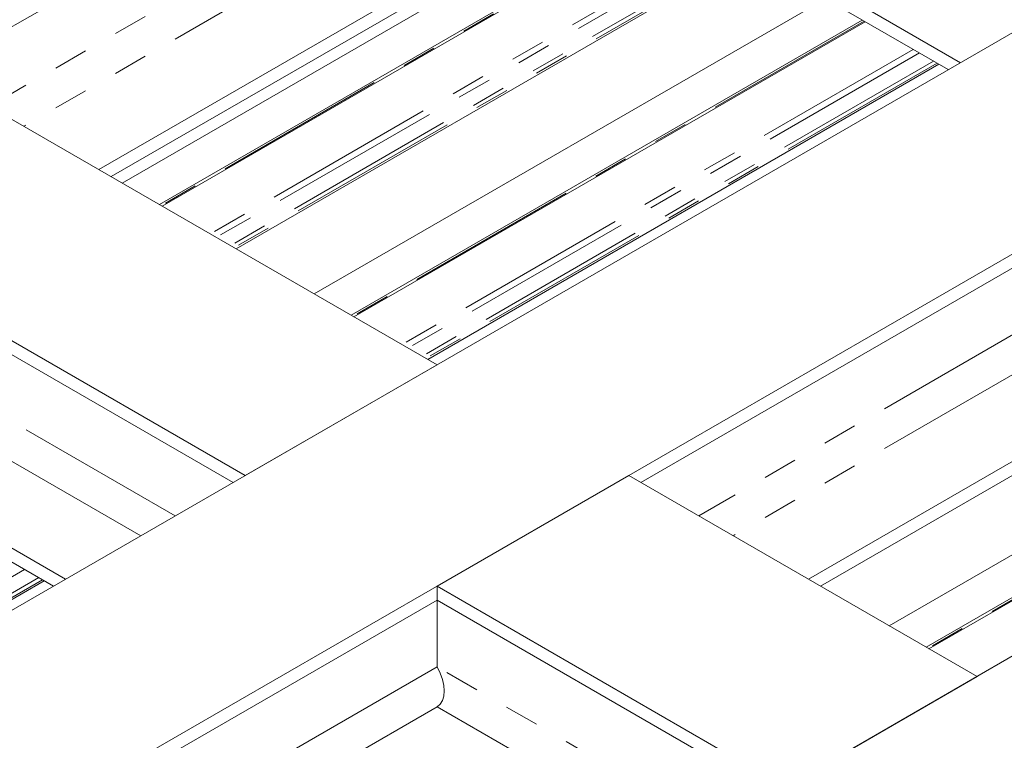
# Model space of a CAD drawing. Header units: millimetres. Extents: x 450 to 25135, y 150 to 17673.
# Tile 211 of 256: x 7385 to 8474, y 13554 to 14351. Entities that reach past the tile are written whole.
import ezdxf

# ---------------------------------------------------------------- set-up
doc = ezdxf.new("R2010")
doc.units = ezdxf.units.MM
doc.linetypes.add('SLD-Centrada-doble', pattern=[12.7, 6.35, -1.27, 1.27, -1.27, 1.27, -1.27])
doc.linetypes.add('SLD-Continua', pattern=[0])
doc.layers.add('OCULTA', color=8, linetype='SLD-Continua')

msp = doc.modelspace()

# ---------------------------------------------------------------- linework, layer by layer
at = {"layer": 'OCULTA', "linetype": 'SLD-Continua', "lineweight": 18, "ltscale": 30}
for p, q in [((11077.1, 15144.4), (7386.8, 13014.1)), ((11077.1, 15144.4), (7386.8, 13014.1)), ((11077.1, 15144.4), (7386.8, 13014.1)), ((11077.1, 15144.4), (7386.8, 13014.1)), ((9296, 14806.1), (7192.3, 13591.7)), ((9296, 14806.1), (7192.3, 13591.7)), ((9296, 14806.1), (7192.3, 13591.7)), ((9296, 14806.1), (7192.3, 13591.7)), ((8051.5, 14733.4), (7287.1, 14292.1)), ((8051.5, 14733.4), (7287.1, 14292.1)), ((8051.5, 14733.4), (7287.1, 14292.1)), ((8051.5, 14733.4), (7287.1, 14292.1)), ((9508.1, 14683.6), (7393.8, 13463.1)), ((9508.1, 14683.6), (7393.8, 13463.1)), ((9508.1, 14683.6), (7393.8, 13463.1)), ((9508.1, 14683.6), (7393.8, 13463.1)), ((8134.5, 14567.4), (7472.4, 14185.2)), ((8134.5, 14567.4), (7472.4, 14185.2)), ((8134.5, 14567.4), (7472.4, 14185.2)), ((8134.5, 14567.4), (7472.4, 14185.2)), ((8425.5, 14303.5), (8051.5, 14519.5)), ((8425.5, 14303.5), (8051.5, 14519.5)), ((8425.5, 14303.5), (8051.5, 14519.5)), ((8425.5, 14303.5), (8051.5, 14519.5)), ((8051.5, 14503.9), (7485.8, 14177.4)), ((8051.5, 14503.9), (7485.8, 14177.4)), ((8051.5, 14503.9), (7485.8, 14177.4)), ((8051.5, 14503.9), (7485.8, 14177.4)), ((8412, 14295.8), (8051.5, 14503.9)), ((8412, 14295.8), (8051.5, 14503.9)), ((8412, 14295.8), (8051.5, 14503.9)), ((8412, 14295.8), (8051.5, 14503.9)), ((8063.8, 14496.8), (7498.2, 14170.3)), ((8063.8, 14496.8), (7498.2, 14170.3)), ((8063.8, 14496.8), (7498.2, 14170.3)), ((8063.8, 14496.8), (7498.2, 14170.3)), ((8104.8, 14473.1), (7539.2, 14146.6)), ((8104.8, 14473.1), (7539.2, 14146.6)), ((8104.8, 14473.1), (7539.2, 14146.6)), ((8104.8, 14473.1), (7539.2, 14146.6)), ((7542.2, 14144.9), (8107.8, 14471.4)), ((7542.2, 14144.9), (8107.8, 14471.4)), ((7542.2, 14144.9), (8107.8, 14471.4)), ((7542.2, 14144.9), (8107.8, 14471.4)), ((8189.7, 14424.1), (7624.1, 14097.6)), ((8189.7, 14424.1), (7624.1, 14097.6)), ((8189.7, 14424.1), (7624.1, 14097.6)), ((8189.7, 14424.1), (7624.1, 14097.6)), ((8276, 14374.3), (7710.3, 14047.8)), ((8276, 14374.3), (7710.3, 14047.8)), ((8276, 14374.3), (7710.3, 14047.8)), ((8276, 14374.3), (7710.3, 14047.8)), ((8317, 14350.7), (7751.3, 14024.1)), ((8317, 14350.7), (7751.3, 14024.1)), ((8317, 14350.7), (7751.3, 14024.1)), ((8317, 14350.7), (7751.3, 14024.1)), ((7754.3, 14022.4), (8320, 14348.9)), ((7754.3, 14022.4), (8320, 14348.9)), ((7754.3, 14022.4), (8320, 14348.9)), ((7754.3, 14022.4), (8320, 14348.9)), ((7846.4, 13969.2), (7273.6, 14299.9)), ((7846.4, 13969.2), (7273.6, 14299.9)), ((7846.4, 13969.2), (7273.6, 14299.9)), ((7846.4, 13969.2), (7273.6, 14299.9)), ((8401.8, 14301.7), (7836.2, 13975.1)), ((8401.8, 14301.7), (7836.2, 13975.1)), ((8401.8, 14301.7), (7836.2, 13975.1)), ((8401.8, 14301.7), (7836.2, 13975.1)), ((8836.3, 14280.3), (8072, 13839)), ((8836.3, 14280.3), (8072, 13839)), ((8836.3, 14280.3), (8072, 13839)), ((8836.3, 14280.3), (8072, 13839)), ((7634.3, 13846.8), (7061.5, 14177.4)), ((7634.3, 13846.8), (7061.5, 14177.4)), ((7634.3, 13846.8), (7061.5, 14177.4)), ((7634.3, 13846.8), (7061.5, 14177.4)), ((7620.8, 13839), (7061.5, 14161.9)), ((7620.8, 13839), (7061.5, 14161.9)), ((7620.8, 13839), (7061.5, 14161.9)), ((7620.8, 13839), (7061.5, 14161.9)), ((8919.4, 14114.3), (8257.3, 13732.1)), ((8919.4, 14114.3), (8257.3, 13732.1)), ((8919.4, 14114.3), (8257.3, 13732.1)), ((8919.4, 14114.3), (8257.3, 13732.1)), ((8836.3, 14050.8), (8270.7, 13724.3)), ((8836.3, 14050.8), (8270.7, 13724.3)), ((8836.3, 14050.8), (8270.7, 13724.3)), ((8836.3, 14050.8), (8270.7, 13724.3)), ((8912.4, 14007), (8346.7, 13680.4)), ((8912.4, 14007), (8346.7, 13680.4)), ((8912.4, 14007), (8346.7, 13680.4)), ((8912.4, 14007), (8346.7, 13680.4)), ((8953.4, 13983.3), (8387.7, 13656.7)), ((8953.4, 13983.3), (8387.7, 13656.7)), ((8953.4, 13983.3), (8387.7, 13656.7)), ((8953.4, 13983.3), (8387.7, 13656.7)), ((8390.7, 13655), (8956.4, 13981.6)), ((8390.7, 13655), (8956.4, 13981.6)), ((8390.7, 13655), (8956.4, 13981.6)), ((8390.7, 13655), (8956.4, 13981.6)), ((7846.4, 13969.2), (7634.3, 13846.8)), ((7846.4, 13969.2), (7634.3, 13846.8)), ((7846.4, 13969.2), (7634.3, 13846.8)), ((7846.4, 13969.2), (7634.3, 13846.8)), ((7435.5, 13732.1), (7061.5, 13948)), ((7435.5, 13732.1), (7061.5, 13948)), ((7435.5, 13732.1), (7061.5, 13948)), ((7435.5, 13732.1), (7061.5, 13948)), ((7422.1, 13724.3), (7061.5, 13932.5)), ((7422.1, 13724.3), (7061.5, 13932.5)), ((7422.1, 13724.3), (7061.5, 13932.5)), ((7422.1, 13724.3), (7061.5, 13932.5)), ((8058.5, 13846.8), (7846.4, 13724.3)), ((8058.5, 13846.8), (7846.4, 13724.3)), ((8058.5, 13846.8), (7846.4, 13724.3)), ((8058.5, 13846.8), (7846.4, 13724.3)), ((8443.9, 13624.3), (8058.5, 13846.8)), ((8443.9, 13624.3), (8058.5, 13846.8)), ((8443.9, 13624.3), (8058.5, 13846.8)), ((8443.9, 13624.3), (8058.5, 13846.8)), ((7411.9, 13730.2), (7182.1, 13597.5)), ((7411.9, 13730.2), (7182.1, 13597.5)), ((7411.9, 13730.2), (7182.1, 13597.5)), ((7411.9, 13730.2), (7182.1, 13597.5)), ((7846.4, 13724.3), (7846.4, 13708.8)), ((8231.8, 13501.8), (7846.4, 13724.3)), ((7846.4, 13724.3), (7846.4, 13708.8)), ((8231.8, 13501.8), (7846.4, 13724.3)), ((7846.4, 13724.3), (7846.4, 13708.8)), ((8231.8, 13501.8), (7846.4, 13724.3)), ((7846.4, 13724.3), (7846.4, 13708.8)), ((8231.8, 13501.8), (7846.4, 13724.3)), ((7846.4, 13708.8), (7082, 13267.5)), ((7846.4, 13708.8), (7082, 13267.5)), ((7846.4, 13708.8), (7082, 13267.5)), ((7846.4, 13708.8), (7082, 13267.5)), ((8218.3, 13494.1), (7846.4, 13708.8)), ((7846.4, 13708.8), (7846.4, 13634.9)), ((8218.3, 13494.1), (7846.4, 13708.8)), ((7846.4, 13708.8), (7846.4, 13634.9)), ((8218.3, 13494.1), (7846.4, 13708.8)), ((7846.4, 13708.8), (7846.4, 13634.9)), ((8218.3, 13494.1), (7846.4, 13708.8)), ((7846.4, 13708.8), (7846.4, 13634.9)), ((8443.9, 13624.3), (8231.8, 13501.8)), ((8443.9, 13624.3), (8231.8, 13501.8)), ((8443.9, 13624.3), (8231.8, 13501.8)), ((8443.9, 13624.3), (8231.8, 13501.8)), ((7846.4, 13590.8), (7929.5, 13542.8)), ((7846.4, 13590.8), (7929.5, 13542.8)), ((7846.4, 13590.8), (7929.5, 13542.8)), ((7846.4, 13590.8), (7929.5, 13542.8))]:
    msp.add_line(p, q, dxfattribs=at)
at = {"layer": 'OCULTA', "linetype": 'SLD-Centrada-doble', "lineweight": 18, "ltscale": 30}
for p, q in [((8051.5, 14659.5), (7351.1, 14255.2)), ((8051.5, 14659.5), (7351.1, 14255.2)), ((8051.5, 14659.5), (7351.1, 14255.2)), ((8051.5, 14659.5), (7351.1, 14255.2)), ((8051.5, 14615.4), (7389.3, 14233.1)), ((8051.5, 14615.4), (7389.3, 14233.1)), ((8051.5, 14615.4), (7389.3, 14233.1)), ((8051.5, 14615.4), (7389.3, 14233.1)), ((8106.9, 14471.9), (7541.3, 14145.4)), ((8106.9, 14471.9), (7541.3, 14145.4)), ((8106.9, 14471.9), (7541.3, 14145.4)), ((8106.9, 14471.9), (7541.3, 14145.4)), ((8161.2, 14440.6), (7595.6, 14114)), ((8161.2, 14440.6), (7595.6, 14114)), ((8161.2, 14440.6), (7595.6, 14114)), ((8161.2, 14440.6), (7595.6, 14114)), ((8167.9, 14436.7), (7602.3, 14110.2)), ((8167.9, 14436.7), (7602.3, 14110.2)), ((8167.9, 14436.7), (7602.3, 14110.2)), ((8167.9, 14436.7), (7602.3, 14110.2)), ((8183.6, 14427.7), (7617.9, 14101.1)), ((8183.6, 14427.7), (7617.9, 14101.1)), ((8183.6, 14427.7), (7617.9, 14101.1)), ((8183.6, 14427.7), (7617.9, 14101.1)), ((8187.6, 14425.3), (7622, 14098.8)), ((8187.6, 14425.3), (7622, 14098.8)), ((8187.6, 14425.3), (7622, 14098.8)), ((8187.6, 14425.3), (7622, 14098.8)), ((8319.1, 14349.5), (7753.4, 14022.9)), ((8319.1, 14349.5), (7753.4, 14022.9)), ((8319.1, 14349.5), (7753.4, 14022.9)), ((8319.1, 14349.5), (7753.4, 14022.9)), ((8373.4, 14318.1), (7807.7, 13991.6)), ((8373.4, 14318.1), (7807.7, 13991.6)), ((8373.4, 14318.1), (7807.7, 13991.6)), ((8373.4, 14318.1), (7807.7, 13991.6)), ((8380.1, 14314.3), (7814.4, 13987.7)), ((8380.1, 14314.3), (7814.4, 13987.7)), ((8380.1, 14314.3), (7814.4, 13987.7)), ((8380.1, 14314.3), (7814.4, 13987.7)), ((8395.7, 14305.2), (7830, 13978.7)), ((8395.7, 14305.2), (7830, 13978.7)), ((8395.7, 14305.2), (7830, 13978.7)), ((8395.7, 14305.2), (7830, 13978.7)), ((8399.8, 14302.9), (7834.1, 13976.3)), ((8399.8, 14302.9), (7834.1, 13976.3)), ((8399.8, 14302.9), (7834.1, 13976.3)), ((8399.8, 14302.9), (7834.1, 13976.3)), ((8836.3, 14206.4), (8136, 13802.1)), ((8836.3, 14206.4), (8136, 13802.1)), ((8836.3, 14206.4), (8136, 13802.1)), ((8836.3, 14206.4), (8136, 13802.1)), ((8836.3, 14162.3), (8174.2, 13780)), ((8836.3, 14162.3), (8174.2, 13780)), ((8836.3, 14162.3), (8174.2, 13780)), ((8836.3, 14162.3), (8174.2, 13780)), ((7556.8, 13802.1), (7061.5, 14088)), ((7556.8, 13802.1), (7061.5, 14088)), ((7556.8, 13802.1), (7061.5, 14088)), ((7556.8, 13802.1), (7061.5, 14088)), ((7518.6, 13780), (7144.6, 13995.9)), ((7518.6, 13780), (7144.6, 13995.9)), ((7518.6, 13780), (7144.6, 13995.9)), ((7518.6, 13780), (7144.6, 13995.9)), ((8955.5, 13982.1), (8389.8, 13655.5)), ((8955.5, 13982.1), (8389.8, 13655.5)), ((8955.5, 13982.1), (8389.8, 13655.5)), ((8955.5, 13982.1), (8389.8, 13655.5)), ((7390.1, 13742.8), (7160.3, 13610.1)), ((7390.1, 13742.8), (7160.3, 13610.1)), ((7390.1, 13742.8), (7160.3, 13610.1)), ((7390.1, 13742.8), (7160.3, 13610.1)), ((7405.7, 13733.7), (7176, 13601.1)), ((7405.7, 13733.7), (7176, 13601.1)), ((7405.7, 13733.7), (7176, 13601.1)), ((7405.7, 13733.7), (7176, 13601.1)), ((7409.8, 13731.4), (7180, 13598.8)), ((7409.8, 13731.4), (7180, 13598.8)), ((7409.8, 13731.4), (7180, 13598.8)), ((7409.8, 13731.4), (7180, 13598.8)), ((7846.4, 13634.9), (7146, 13230.6)), ((7846.4, 13634.9), (7146, 13230.6)), ((7846.4, 13634.9), (7146, 13230.6)), ((7846.4, 13634.9), (7146, 13230.6)), ((8154.3, 13457.1), (7846.4, 13634.9)), ((8154.3, 13457.1), (7846.4, 13634.9)), ((8154.3, 13457.1), (7846.4, 13634.9)), ((8154.3, 13457.1), (7846.4, 13634.9)), ((7846.4, 13590.8), (7184.2, 13208.5)), ((7846.4, 13590.8), (7184.2, 13208.5)), ((7846.4, 13590.8), (7184.2, 13208.5)), ((7846.4, 13590.8), (7184.2, 13208.5))]:
    msp.add_line(p, q, dxfattribs=at)
at = {"layer": 'OCULTA', "linetype": 'SLD-Continua', "lineweight": 18, "ltscale": 900}
msp.add_ellipse((7827.3, 13623.9), major_axis=(-19.1, 33.1), ratio=0.577335, start_param=3.141552, end_param=4.712348, dxfattribs=at)
msp.add_ellipse((7827.3, 13623.9), major_axis=(-19.1, 33.1), ratio=0.577335, start_param=3.141552, end_param=4.712348, dxfattribs=at)
msp.add_ellipse((7827.3, 13623.9), major_axis=(-19.1, 33.1), ratio=0.577335, start_param=3.141552, end_param=4.712348, dxfattribs=at)
msp.add_ellipse((7827.3, 13623.9), major_axis=(-19.1, 33.1), ratio=0.577335, start_param=3.141552, end_param=4.712348, dxfattribs=at)

doc.saveas('drawing.dxf')
